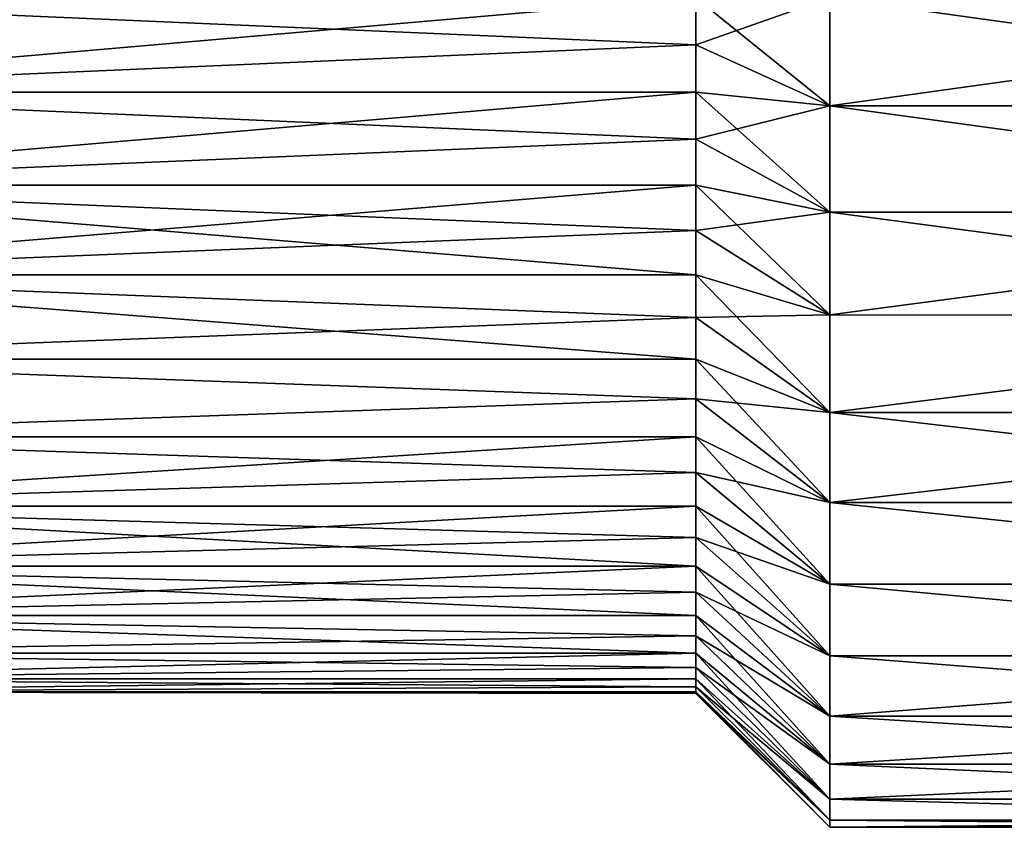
# Model space of a CAD drawing. Header units: metres. Extents: x -42 to 163, y -93 to 90.
# Tile 10 of 232: x -23 to -5, y -16 to 0. Entities that reach past the tile are written whole.
import ezdxf

# ---------------------------------------------------------------- set-up
doc = ezdxf.new("R2010")
doc.units = ezdxf.units.M
doc.layers.add('solid_500770_SW0001', color=7, linetype='CONTINUOUS')

msp = doc.modelspace()

# ---------------------------------------------------------------- linework, layer by layer
at = {"layer": 'solid_500770_SW0001'}
for points in [[(-10.5, -0.887042, -12.969702), (-30.799999, 0, -13), (-10.5, 0, -13)], [(-8, -2.02339, -15.367365), (-10.5, 0, -13), (-8, 0, -15.5)], [(-10.5, -0.887042, -12.969702), (-10.5, 0, -13), (-8, -2.02339, -15.367365)], [(-8, -2.02339, 15.367365), (6.5, 0, 15.5), (-8, 0, 15.5)], [(6.5, -2.023153, 15.367395), (6.5, 0, 15.5), (-8, -2.02339, 15.367365)], [(6.5, -2.023153, -15.367395), (-8, 0, -15.5), (6.5, 0, -15.5)], [(6.5, -2.023153, -15.367395), (-8, -2.02339, -15.367365), (-8, 0, -15.5)], [(-30.799999, -1.77025, 12.878902), (-10.5, 0, 13), (-30.799999, 0, 13)], [(-30.799999, -1.77025, 12.878902), (-10.5, -0.887042, 12.969702), (-10.5, 0, 13)], [(-30.799999, -1.77025, -12.878902), (-30.799999, 0, -13), (-10.5, -0.887042, -12.969702)], [(-10.5, -0.887042, 12.969702), (-8, 0, 15.5), (-10.5, 0, 13)], [(-10.5, -0.887042, 12.969702), (-8, -2.02339, 15.367365), (-8, 0, 15.5)], [(-30.799999, -1.77025, -12.878902), (-10.5, -0.887042, -12.969702), (-10.5, -1.7704, -12.878885)], [(-30.799999, -1.77025, 12.878902), (-10.5, -1.7704, 12.878885), (-10.5, -0.887042, 12.969702)], [(-10.5, -1.7704, -12.878885), (-10.5, -0.887042, -12.969702), (-8, -2.02339, -15.367365)], [(-10.5, -0.887042, 12.969702), (-10.5, -1.7704, 12.878885), (-8, -2.02339, 15.367365)], [(-30.799999, -1.77025, -12.878902), (-10.5, -1.7704, -12.878885), (-10.5, -2.644761, -12.728127)], [(-30.799999, -3.507416, -12.5179), (-30.799999, -1.77025, -12.878902), (-10.5, -2.644761, -12.728127)], [(-30.799999, -1.77025, 12.878902), (-30.799999, -3.507416, 12.5179), (-10.5, -1.7704, 12.878885)], [(-30.799999, -3.507416, 12.5179), (-10.5, -2.644761, 12.728127), (-10.5, -1.7704, 12.878885)], [(-10.5, -1.7704, -12.878885), (-8, -2.02339, -15.367365), (-8, -4.011823, -14.971816)], [(-10.5, -2.644761, -12.728127), (-10.5, -1.7704, -12.878885), (-8, -4.011823, -14.971816)], [(-10.5, -1.7704, 12.878885), (-10.5, -2.644761, 12.728127), (-8, -2.02339, 15.367365)], [(-10.5, -2.644761, 12.728127), (-8, -4.011823, 14.971816), (-8, -2.02339, 15.367365)], [(6.5, -2.023153, -15.367395), (6.5, -4.01169, -14.971851), (-8, -2.02339, -15.367365)], [(6.5, -4.01169, 14.971851), (6.5, -2.023153, 15.367395), (-8, -2.02339, 15.367365)], [(6.5, -4.01169, -14.971851), (-8, -4.011823, -14.971816), (-8, -2.02339, -15.367365)], [(6.5, -4.01169, 14.971851), (-8, -2.02339, 15.367365), (-8, -4.011823, 14.971816)], [(-30.799999, -3.507416, -12.5179), (-10.5, -2.644761, -12.728127), (-10.5, -3.507465, -12.517895)], [(-30.799999, -3.507416, 12.5179), (-10.5, -3.507465, 12.517895), (-10.5, -2.644761, 12.728127)], [(-10.5, -3.507465, -12.517895), (-10.5, -2.644761, -12.728127), (-8, -4.011823, -14.971816)], [(-10.5, -2.644761, 12.728127), (-10.5, -3.507465, 12.517895), (-8, -4.011823, 14.971816)], [(-30.799999, -3.507416, -12.5179), (-10.5, -3.507465, -12.517895), (-10.5, -4.353399, -12.249405)], [(-30.799999, -3.507416, -12.5179), (-10.5, -4.353399, -12.249405), (-10.5, -5.179111, -11.923792)], [(-30.799999, -5.179201, -11.923742), (-30.799999, -3.507416, -12.5179), (-10.5, -5.179111, -11.923792)], [(-30.799999, -3.507416, 12.5179), (-30.799999, -5.179201, 11.923742), (-10.5, -3.507465, 12.517895)], [(-30.799999, -5.179201, 11.923742), (-10.5, -4.353399, 12.249405), (-10.5, -3.507465, 12.517895)], [(-10.5, -3.507465, -12.517895), (-8, -4.011823, -14.971816), (-8, -5.93151, -14.320168)], [(-10.5, -4.353399, -12.249405), (-10.5, -3.507465, -12.517895), (-8, -5.93151, -14.320168)], [(-10.5, -3.507465, 12.517895), (-10.5, -4.353399, 12.249405), (-8, -4.011823, 14.971816)], [(-10.5, -4.353399, 12.249405), (-8, -5.93151, 14.320168), (-8, -4.011823, 14.971816)], [(6.5, -4.01169, -14.971851), (6.5, -5.931585, -14.320136), (-8, -4.011823, -14.971816)], [(6.5, -4.01169, 14.971851), (-8, -4.011823, 14.971816), (-8, -5.93151, 14.320168)], [(6.5, -5.931585, 14.320136), (6.5, -4.01169, 14.971851), (-8, -5.93151, 14.320168)], [(6.5, -5.931585, -14.320136), (-8, -5.93151, -14.320168), (-8, -4.011823, -14.971816)], [(-30.799999, -5.179201, 11.923742), (-10.5, -5.179111, 11.923792), (-10.5, -4.353399, 12.249405)], [(-10.5, -5.179111, -11.923792), (-10.5, -4.353399, -12.249405), (-8, -5.93151, -14.320168)], [(-10.5, -4.353399, 12.249405), (-10.5, -5.179111, 11.923792), (-8, -5.93151, 14.320168)], [(-30.799999, -5.179201, -11.923742), (-10.5, -5.179111, -11.923792), (-10.5, -5.980929, -11.542464)], [(-30.799999, -5.179201, 11.923742), (-10.5, -5.980929, 11.542464), (-10.5, -5.179111, 11.923792)], [(-30.799999, -5.179201, -11.923742), (-10.5, -5.980929, -11.542464), (-10.5, -6.754553, -11.107476)], [(-30.799999, -6.754524, -11.107486), (-30.799999, -5.179201, -11.923742), (-10.5, -6.754553, -11.107476)], [(-30.799999, -5.179201, 11.923742), (-30.799999, -6.754524, 11.107486), (-10.5, -5.980929, 11.542464)], [(-10.5, -5.179111, -11.923792), (-8, -5.93151, -14.320168), (-8, -7.749924, -13.423438)], [(-10.5, -5.980929, -11.542464), (-10.5, -5.179111, -11.923792), (-8, -7.749924, -13.423438)], [(-10.5, -5.179111, 11.923792), (-10.5, -5.980929, 11.542464), (-8, -5.93151, 14.320168)], [(-30.799999, -6.754524, 11.107486), (-10.5, -6.754553, 11.107476), (-10.5, -5.980929, 11.542464)], [(-10.5, -5.980929, 11.542464), (-8, -7.749924, 13.423438), (-8, -5.93151, 14.320168)], [(-10.5, -6.754553, -11.107476), (-10.5, -5.980929, -11.542464), (-8, -7.749924, -13.423438)], [(-10.5, -5.980929, 11.542464), (-10.5, -6.754553, 11.107476), (-8, -7.749924, 13.423438)], [(6.5, -5.931585, -14.320136), (-8, -7.749924, -13.423438), (-8, -5.93151, -14.320168)], [(6.5, -5.931585, 14.320136), (-8, -5.93151, 14.320168), (-8, -7.749924, 13.423438)], [(6.5, -5.931585, -14.320136), (6.5, -7.749991, -13.423399), (-8, -7.749924, -13.423438)], [(6.5, -7.749991, 13.423399), (6.5, -5.931585, 14.320136), (-8, -7.749924, 13.423438)], [(-30.799999, -6.754524, -11.107486), (-10.5, -6.754553, -11.107476), (-10.5, -7.496813, -10.620631)], [(-30.799999, -8.204083, -10.084293), (-30.799999, -6.754524, -11.107486), (-10.5, -7.496813, -10.620631)], [(-30.799999, -6.754524, 11.107486), (-10.5, -7.496813, 10.620631), (-10.5, -6.754553, 11.107476)], [(-30.799999, -6.754524, 11.107486), (-30.799999, -8.204083, 10.084293), (-10.5, -7.496813, 10.620631)], [(-10.5, -6.754553, -11.107476), (-8, -7.749924, -13.423438), (-8, -9.435947, -12.296865)], [(-10.5, -7.496813, -10.620631), (-10.5, -6.754553, -11.107476), (-8, -9.435947, -12.296865)], [(-10.5, -6.754553, 11.107476), (-10.5, -7.496813, 10.620631), (-8, -7.749924, 13.423438)], [(-30.799999, -8.204083, -10.084293), (-10.5, -7.496813, -10.620631), (-10.5, -8.204314, -10.084107)], [(-30.799999, -8.204083, 10.084293), (-10.5, -8.204314, 10.084107), (-10.5, -7.496813, 10.620631)], [(-10.5, -8.204314, -10.084107), (-10.5, -7.496813, -10.620631), (-8, -9.435947, -12.296865)], [(-10.5, -7.496813, 10.620631), (-8, -9.435947, 12.296865), (-8, -7.749924, 13.423438)], [(-10.5, -7.496813, 10.620631), (-10.5, -8.204314, 10.084107), (-8, -9.435947, 12.296865)], [(6.5, -9.435794, -12.296983), (-8, -9.435947, -12.296865), (-8, -7.749924, -13.423438)], [(6.5, -7.749991, -13.423399), (6.5, -9.435794, -12.296983), (-8, -7.749924, -13.423438)], [(6.5, -7.749991, 13.423399), (-8, -7.749924, 13.423438), (-8, -9.435947, 12.296865)], [(6.5, -9.435794, 12.296983), (6.5, -7.749991, 13.423399), (-8, -9.435947, 12.296865)], [(-30.799999, -8.204083, -10.084293), (-10.5, -8.204314, -10.084107), (-10.5, -8.873009, -9.501038)], [(-30.799999, -9.500891, -8.873165), (-30.799999, -8.204083, -10.084293), (-10.5, -8.873009, -9.501038)], [(-30.799999, -8.204083, 10.084293), (-30.799999, -9.500891, 8.873165), (-10.5, -8.204314, 10.084107)], [(-30.799999, -9.500891, 8.873165), (-10.5, -8.873009, 9.501038), (-10.5, -8.204314, 10.084107)], [(-10.5, -8.204314, -10.084107), (-8, -9.435947, -12.296865), (-8, -10.960348, -10.959962)], [(-10.5, -8.873009, -9.501038), (-10.5, -8.204314, -10.084107), (-8, -10.960348, -10.959962)], [(-10.5, -8.204314, 10.084107), (-10.5, -8.873009, 9.501038), (-8, -9.435947, 12.296865)], [(-30.799999, -9.500891, -8.873165), (-10.5, -8.873009, -9.501038), (-10.5, -9.501038, -8.873009)], [(-30.799999, -9.500891, 8.873165), (-10.5, -9.501038, 8.873009), (-10.5, -8.873009, 9.501038)], [(-10.5, -9.501038, -8.873009), (-10.5, -8.873009, -9.501038), (-8, -10.960348, -10.959962)], [(-10.5, -8.873009, 9.501038), (-8, -10.960348, 10.959962), (-8, -9.435947, 12.296865)], [(-10.5, -8.873009, 9.501038), (-10.5, -9.501038, 8.873009), (-8, -10.960348, 10.959962)], [(-30.799999, -9.500891, -8.873165), (-10.5, -9.501038, -8.873009), (-10.5, -10.084107, -8.204314)], [(-30.799999, -9.500891, -8.873165), (-10.5, -10.084107, -8.204314), (-10.5, -10.620631, -7.496813)], [(-30.799999, -10.620655, -7.49677), (-30.799999, -9.500891, -8.873165), (-10.5, -10.620631, -7.496813)], [(-30.799999, -9.500891, 8.873165), (-30.799999, -10.620655, 7.49677), (-10.5, -9.501038, 8.873009)], [(-30.799999, -10.620655, 7.49677), (-10.5, -10.084107, 8.204314), (-10.5, -9.501038, 8.873009)], [(-10.5, -9.501038, -8.873009), (-8, -10.960348, -10.959962), (-8, -12.297047, -9.435711)], [(-10.5, -10.084107, -8.204314), (-10.5, -9.501038, -8.873009), (-8, -12.297047, -9.435711)], [(-10.5, -9.501038, 8.873009), (-10.5, -10.084107, 8.204314), (-8, -10.960348, 10.959962)], [(6.5, -9.435794, -12.296983), (6.5, -10.960146, -10.960164), (-8, -9.435947, -12.296865)], [(6.5, -10.960146, 10.960164), (6.5, -9.435794, 12.296983), (-8, -9.435947, 12.296865)], [(6.5, -10.960146, -10.960164), (-8, -10.960348, -10.959962), (-8, -9.435947, -12.296865)], [(6.5, -10.960146, 10.960164), (-8, -9.435947, 12.296865), (-8, -10.960348, 10.959962)], [(-30.799999, -10.620655, 7.49677), (-10.5, -10.620631, 7.496813), (-10.5, -10.084107, 8.204314)], [(-10.5, -10.620631, -7.496813), (-10.5, -10.084107, -8.204314), (-8, -12.297047, -9.435711)], [(-10.5, -10.084107, 8.204314), (-8, -12.297047, 9.435711), (-8, -10.960348, 10.959962)], [(-10.5, -10.084107, 8.204314), (-10.5, -10.620631, 7.496813), (-8, -12.297047, 9.435711)], [(-30.799999, -10.620655, -7.49677), (-10.5, -10.620631, -7.496813), (-10.5, -11.107476, -6.754553)], [(-30.799999, -11.542521, 5.9808), (-10.5, -11.107476, 6.754553), (-10.5, -10.620631, 7.496813)], [(-30.799999, -10.620655, 7.49677), (-30.799999, -11.542521, 5.9808), (-10.5, -10.620631, 7.496813)], [(-30.799999, -10.620655, -7.49677), (-10.5, -11.107476, -6.754553), (-10.5, -11.542464, -5.980929)], [(-30.799999, -11.542521, -5.9808), (-30.799999, -10.620655, -7.49677), (-10.5, -11.542464, -5.980929)], [(-10.5, -10.620631, -7.496813), (-8, -12.297047, -9.435711), (-8, -13.423351, -7.750073)], [(-10.5, -11.107476, -6.754553), (-10.5, -10.620631, -7.496813), (-8, -13.423351, -7.750073)], [(-10.5, -10.620631, 7.496813), (-10.5, -11.107476, 6.754553), (-8, -12.297047, 9.435711)], [(6.5, -10.960146, -10.960164), (6.5, -12.29697, -9.43581), (-8, -10.960348, -10.959962)], [(6.5, -12.29697, 9.435811), (6.5, -10.960146, 10.960164), (-8, -10.960348, 10.959962)], [(6.5, -12.29697, -9.43581), (-8, -12.297047, -9.435711), (-8, -10.960348, -10.959962)], [(6.5, -12.29697, 9.435811), (-8, -10.960348, 10.959962), (-8, -12.297047, 9.435711)], [(-30.799999, -11.542521, 5.9808), (-10.5, -11.542464, 5.980929), (-10.5, -11.107476, 6.754553)], [(-10.5, -11.542464, -5.980929), (-10.5, -11.107476, -6.754553), (-8, -13.423351, -7.750073)], [(-10.5, -11.107476, 6.754553), (-8, -13.423351, 7.750073), (-8, -12.297047, 9.435711)], [(-10.5, -11.107476, 6.754553), (-10.5, -11.542464, 5.980929), (-8, -13.423351, 7.750073)], [(-30.799999, -11.542521, -5.9808), (-10.5, -11.542464, -5.980929), (-10.5, -11.923792, -5.179111)], [(-30.799999, -11.542521, 5.9808), (-10.5, -11.923792, 5.179111), (-10.5, -11.542464, 5.980929)], [(-30.799999, -11.542521, -5.9808), (-10.5, -11.923792, -5.179111), (-10.5, -12.249405, -4.353399)], [(-30.799999, -12.249373, -4.353459), (-30.799999, -11.542521, -5.9808), (-10.5, -12.249405, -4.353399)], [(-30.799999, -11.542521, 5.9808), (-30.799999, -12.249373, 4.353459), (-10.5, -11.923792, 5.179111)], [(-10.5, -11.542464, -5.980929), (-8, -13.423351, -7.750073), (-8, -14.320125, -5.931613)], [(-10.5, -11.923792, -5.179111), (-10.5, -11.542464, -5.980929), (-8, -14.320125, -5.931613)], [(-10.5, -11.542464, 5.980929), (-10.5, -11.923792, 5.179111), (-8, -13.423351, 7.750073)], [(-30.799999, -12.249373, 4.353459), (-10.5, -12.249405, 4.353399), (-10.5, -11.923792, 5.179111)], [(-10.5, -12.249405, -4.353399), (-10.5, -11.923792, -5.179111), (-8, -14.320125, -5.931613)], [(-10.5, -11.923792, 5.179111), (-8, -14.320125, 5.931613), (-8, -13.423351, 7.750073)], [(-10.5, -11.923792, 5.179111), (-10.5, -12.249405, 4.353399), (-8, -14.320125, 5.931613)], [(-30.799999, -12.249373, -4.353459), (-10.5, -12.249405, -4.353399), (-10.5, -12.517895, -3.507465)], [(-30.799999, -12.72807, -2.645009), (-30.799999, -12.249373, -4.353459), (-10.5, -12.517895, -3.507465)], [(-30.799999, -12.249373, 4.353459), (-30.799999, -12.72807, 2.645009), (-10.5, -12.249405, 4.353399)], [(-30.799999, -12.72807, 2.645009), (-10.5, -12.517895, 3.507465), (-10.5, -12.249405, 4.353399)], [(-10.5, -12.249405, -4.353399), (-8, -14.320125, -5.931613), (-8, -14.971885, -4.011567)], [(-10.5, -12.517895, -3.507465), (-10.5, -12.249405, -4.353399), (-8, -14.971885, -4.011567)], [(-10.5, -12.249405, 4.353399), (-10.5, -12.517895, 3.507465), (-8, -14.320125, 5.931613)], [(6.5, -12.29697, -9.43581), (6.5, -13.423385, -7.750016), (-8, -12.297047, -9.435711)], [(6.5, -12.29697, 9.435811), (-8, -12.297047, 9.435711), (-8, -13.423351, 7.750073)], [(6.5, -13.423385, 7.750016), (6.5, -12.29697, 9.435811), (-8, -13.423351, 7.750073)], [(6.5, -13.423385, -7.750016), (-8, -13.423351, -7.750073), (-8, -12.297047, -9.435711)], [(-30.799999, -12.72807, -2.645009), (-10.5, -12.517895, -3.507465), (-10.5, -12.728127, -2.644761)], [(-30.799999, -12.72807, 2.645009), (-10.5, -12.728127, 2.644761), (-10.5, -12.517895, 3.507465)], [(-10.5, -12.728127, -2.644761), (-10.5, -12.517895, -3.507465), (-8, -14.971885, -4.011567)], [(-10.5, -12.517895, 3.507465), (-8, -14.971885, 4.011567), (-8, -14.320125, 5.931613)], [(-10.5, -12.517895, 3.507465), (-10.5, -12.728127, 2.644761), (-8, -14.971885, 4.011567)], [(-30.799999, -12.72807, -2.645009), (-10.5, -12.728127, -2.644761), (-10.5, -12.878885, -1.7704)], [(-30.799999, -12.969689, -0.887211), (-30.799999, -12.72807, -2.645009), (-10.5, -12.878885, -1.7704)], [(-30.799999, -12.72807, 2.645009), (-30.799999, -12.969689, 0.887211), (-10.5, -12.728127, 2.644761)], [(-30.799999, -12.969689, 0.887211), (-10.5, -12.878885, 1.7704), (-10.5, -12.728127, 2.644761)], [(-10.5, -12.728127, -2.644761), (-8, -14.971885, -4.011567), (-8, -15.367417, -2.02299)], [(-10.5, -12.878885, -1.7704), (-10.5, -12.728127, -2.644761), (-8, -15.367417, -2.02299)], [(-10.5, -12.728127, 2.644761), (-10.5, -12.878885, 1.7704), (-8, -14.971885, 4.011567)], [(-30.799999, -12.969689, -0.887211), (-10.5, -12.878885, -1.7704), (-10.5, -12.969702, -0.887043)], [(-30.799999, -12.969689, 0.887211), (-10.5, -12.969702, 0.887043), (-10.5, -12.878885, 1.7704)], [(-30.799999, -12.969689, -0.887211), (-10.5, -12.969702, -0.887043), (-10.5, -13)], [(-30.799999, -12.969689, -0.887211), (-10.5, -13), (-10.5, -12.969702, 0.887043)], [(-30.799999, -12.969689, 0.887211), (-30.799999, -12.969689, -0.887211), (-10.5, -12.969702, 0.887043)], [(-10.5, -12.969702, -0.887043), (-10.5, -12.878885, -1.7704), (-8, -15.367417, -2.02299)], [(-10.5, -12.878885, 1.7704), (-8, -15.367417, 2.02299), (-8, -14.971885, 4.011567)], [(-10.5, -12.878885, 1.7704), (-10.5, -12.969702, 0.887043), (-8, -15.367417, 2.02299)], [(-10.5, -12.969702, -0.887043), (-8, -15.367417, -2.02299), (-8, -15.5)], [(-10.5, -13), (-10.5, -12.969702, -0.887043), (-8, -15.5)], [(-10.5, -12.969702, 0.887043), (-10.5, -13), (-8, -15.367417, 2.02299)], [(-10.5, -13), (-8, -15.5), (-8, -15.367417, 2.02299)], [(6.5, -14.320122, -5.93162), (-8, -14.320125, -5.931613), (-8, -13.423351, -7.750073)], [(6.5, -13.423385, -7.750016), (6.5, -14.320122, -5.93162), (-8, -13.423351, -7.750073)], [(6.5, -13.423385, 7.750016), (-8, -13.423351, 7.750073), (-8, -14.320125, 5.931613)], [(6.5, -14.320122, 5.93162), (6.5, -13.423385, 7.750016), (-8, -14.320125, 5.931613)], [(6.5, -14.320122, -5.93162), (6.5, -14.971842, -4.011725), (-8, -14.320125, -5.931613)], [(6.5, -14.320122, 5.93162), (-8, -14.320125, 5.931613), (-8, -14.971885, 4.011567)], [(6.5, -14.971842, 4.011725), (6.5, -14.320122, 5.93162), (-8, -14.971885, 4.011567)], [(6.5, -14.971842, -4.011725), (-8, -14.971885, -4.011567), (-8, -14.320125, -5.931613)], [(6.5, -14.971842, -4.011725), (6.5, -15.367393, -2.023171), (-8, -14.971885, -4.011567)], [(6.5, -15.367393, 2.023171), (6.5, -14.971842, 4.011725), (-8, -14.971885, 4.011567)], [(6.5, -15.367393, -2.023171), (-8, -15.367417, -2.02299), (-8, -14.971885, -4.011567)], [(6.5, -15.367393, 2.023171), (-8, -14.971885, 4.011567), (-8, -15.367417, 2.02299)], [(6.5, -15.367393, -2.023171), (6.5, -15.5, 0), (-8, -15.367417, -2.02299)], [(6.5, -15.367393, 2.023171), (-8, -15.367417, 2.02299), (-8, -15.5)], [(6.5, -15.5, 0), (6.5, -15.367393, 2.023171), (-8, -15.5)], [(6.5, -15.5, 0), (-8, -15.5), (-8, -15.367417, -2.02299)]]:
    msp.add_3dface(points, dxfattribs=at)

doc.saveas('drawing.dxf')
